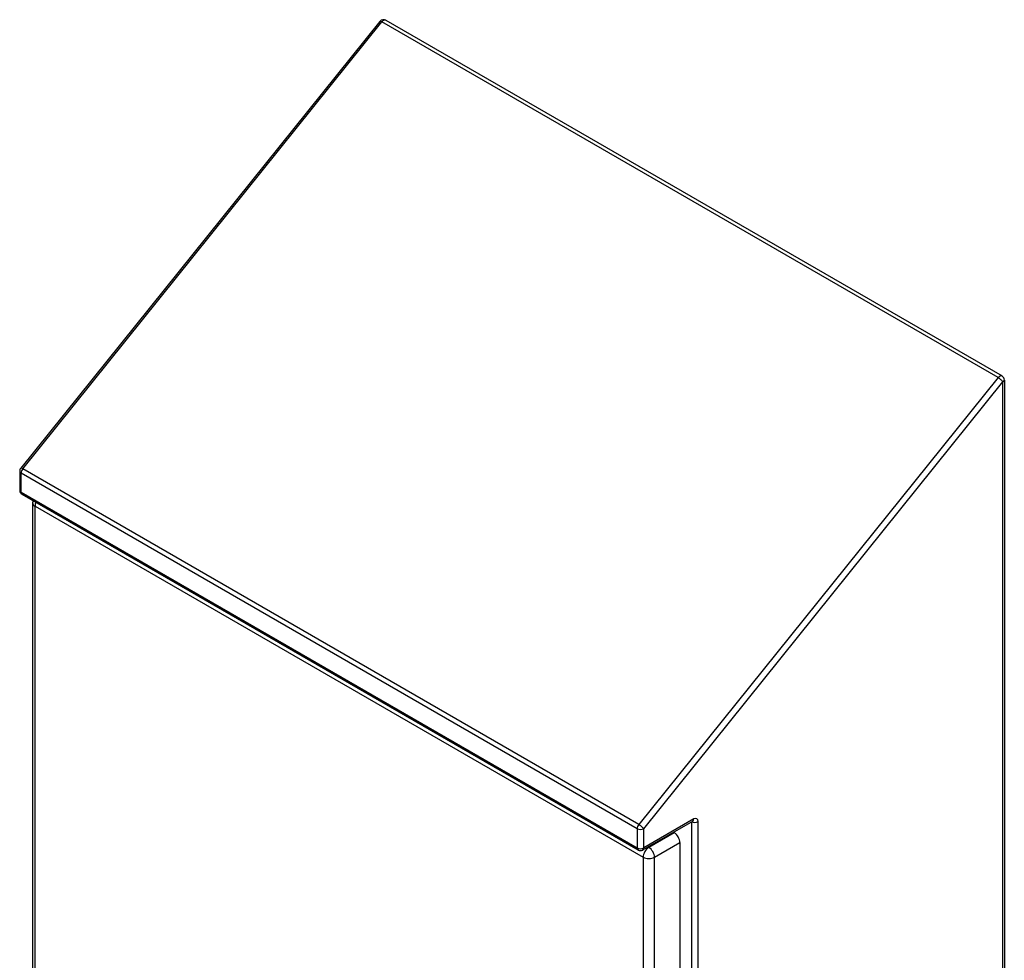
# Model space of a CAD drawing. Header units: inches. Extents: x 11 to 112, y 7 to 76.
# Tile 47 of 47: x 94 to 112, y 45 to 62. Entities that reach past the tile are written whole.
import ezdxf

# ---------------------------------------------------------------- set-up
doc = ezdxf.new("R2010")
doc.units = ezdxf.units.IN
doc.header["$MEASUREMENT"] = 0
doc.layers.add('Visible Edges(ANSI)', color=7, linetype='Continuous', lineweight=25)
doc.layers.add('Visible Tangent Edges(ANSI)', color=7, linetype='Continuous', lineweight=25)

msp = doc.modelspace()

# ---------------------------------------------------------------- linework, layer by layer
at = {"layer": 'Visible Edges(ANSI)'}
for p, q in [((100.889, 61.736), (94.361, 53.616)), ((100.997, 61.757), (112.192, 55.293)), ((112.234, 55.22), (112.234, 30.869)), ((94.343, 53.563), (94.343, 53.216)), ((94.385, 53.143), (105.58, 46.68)), ((94.578, 52.987), (94.578, 33.79)), ((105.664, 46.68), (106.572, 47.204)), ((106.222, 47.002), (106.236, 46.994)), ((106.339, 46.815), (106.339, 27.618))]:
    msp.add_line(p, q, dxfattribs=at)
at = {"layer": 'Visible Edges(ANSI)', "flags": 128}
msp.add_lwpolyline([(106.572, 47.204), (106.573, 47.205), (106.574, 47.205)], dxfattribs=at)
at = {"layer": 'Visible Edges(ANSI)'}
for centre, radius, start, end in [((100.955, 61.684), 0.084, 60, 141.206), ((112.15, 55.22), 0.084, 0, 60), ((94.427, 53.563), 0.084, 141.206, 180), ((94.427, 53.216), 0.084, 180, 240), ((94.724, 52.987), 0.146, 163.5806, 180), ((105.622, 46.752), 0.084, 240, 300)]:
    msp.add_arc(centre, radius, start, end, dxfattribs=at)
msp.add_ellipse((106.236, 46.874), major_axis=(0.073, -0.126), ratio=0.57735, start_param=0.785398, end_param=2.356194, dxfattribs=at)
at = {"layer": 'Visible Tangent Edges(ANSI)'}
for p, q in [((94.397, 53.605), (100.925, 61.726)), ((112.12, 55.263), (100.925, 61.726)), ((112.12, 55.263), (105.592, 47.142)), ((105.681, 47.065), (112.209, 55.186)), ((112.209, 30.835), (112.209, 55.186)), ((94.367, 53.182), (94.367, 53.529)), ((105.562, 47.065), (94.367, 53.529)), ((105.592, 47.142), (94.397, 53.605)), ((94.367, 53.182), (105.562, 46.718)), ((94.621, 52.927), (105.67, 46.548)), ((94.621, 33.73), (94.621, 52.927)), ((106.59, 47.243), (105.681, 46.718)), ((105.562, 47.065), (105.562, 46.718)), ((105.681, 46.718), (105.681, 47.065)), ((106.552, 47.193), (106.552, 27.637)), ((106.671, 27.637), (106.671, 47.196)), ((106.236, 46.994), (105.774, 46.727)), ((105.774, 46.727), (105.759, 46.735)), ((105.877, 46.548), (106.339, 46.815)), ((105.67, 46.548), (105.67, 27.351)), ((105.877, 27.351), (105.877, 46.548))]:
    msp.add_line(p, q, dxfattribs=at)
for centre, major_axis, ratio, start_param, end_param in [((100.955, 61.684), (-0.0655, 0.0526), 0.211325, 5.344303, 6.283185), ((100.955, 61.684), (0.042, 0.0727), 0.57735, 0, 1.308997), ((112.15, 55.22), (0.042, 0.0727), 0.57735, 0, 1.308997), ((112.15, 55.22), (0.0655, -0.0526), 0.211325, 0.631914, 2.202711), ((112.15, 55.22), (0.084, 0), 0.57735, 5.497787, 6.283185), ((94.427, 53.563), (-0.084, 0), 0.57735, 0, 0.785398), ((94.427, 53.563), (-0.0655, 0.0526), 0.211325, 5.344303, 6.283185), ((94.427, 53.563), (0.042, 0.0727), 0.57735, 1.308997, 2.356194), ((94.427, 53.216), (-0.084, 0), 0.57735, 0, 0.785398), ((94.427, 53.216), (-0.042, -0.0727), 0.57735, 5.497787, 6.283185), ((94.724, 52.987), (-0.146, 0), 0.57735, 0, 0.785398), ((94.724, 52.987), (-0.073, -0.126), 0.57735, 4.949414, 5.497787), ((106.53, 47.277), (0.042, -0.0727), 0.57735, 0, 0.785398), ((106.59, 47.149), (0.0575, 0.0996), 0.57735, 5.497787, 7.068583), ((105.622, 47.1), (-0.042, -0.0727), 0.57735, 4.45059, 5.497787), ((105.622, 47.1), (-0.084, 0), 0.57735, 0.785398, 2.356194), ((105.622, 47.1), (0.0655, -0.0526), 0.211325, 0.631914, 2.202711), ((106.611, 47.23), (0.084, 0), 0.57735, 3.972172, 5.497787), ((105.622, 46.752), (0.084, 0), 0.57735, 3.926991, 5.497787), ((105.622, 46.752), (-0.042, -0.0727), 0.57735, 5.497787, 6.283185), ((105.622, 46.752), (0.042, -0.0727), 0.57735, 0, 0.785398), ((105.774, 46.607), (0.073, 0.126), 0.57735, 0.785398, 2.356194), ((105.774, 46.607), (-0.073, 0.126), 0.57735, 3.926991, 5.497787), ((105.774, 46.607), (-0.146, 0), 0.57735, 0.785398, 2.356194)]:
    msp.add_ellipse(centre, major_axis=major_axis, ratio=ratio, start_param=start_param, end_param=end_param, dxfattribs=at)

doc.saveas('drawing.dxf')
